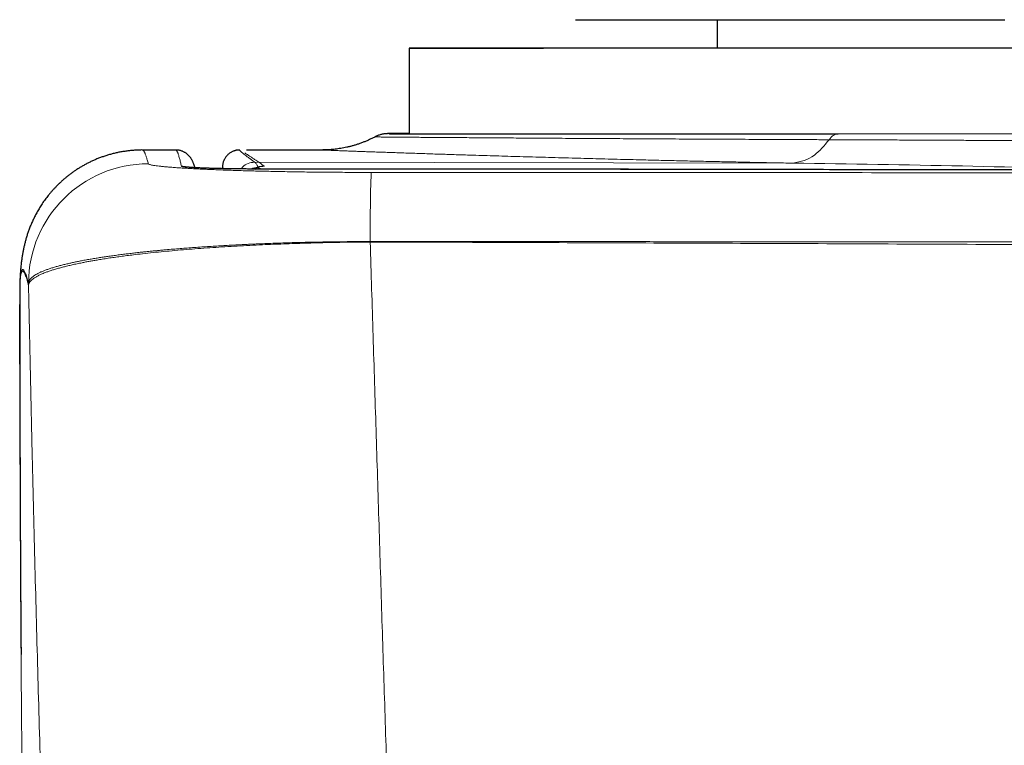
# Model space of a CAD drawing. Header units: millimetres. Extents: x 8 to 656, y 12 to 357.
# Tile 12 of 53: x 229 to 246, y 97 to 110. Entities that reach past the tile are written whole.
import ezdxf

# ---------------------------------------------------------------- set-up
doc = ezdxf.new("R2010")
doc.units = ezdxf.units.MM

msp = doc.modelspace()

# ---------------------------------------------------------------- linework, layer by layer
at = {"color": 7, "linetype": 'Continuous', "lineweight": 30}
for p, q in [((241.014, 109.827), (241.014, 109.33)), ((235.614, 109.33), (235.614, 107.83)), ((235.012, 107.772), (235.012, 107.772)), ((231.521, 107.543), (230.938, 107.543)), ((230.938, 107.543), (230.938, 107.543)), ((231.521, 107.543), (231.521, 107.543)), ((232.641, 107.543), (232.64, 107.543)), ((234.084, 107.543), (232.761, 107.543)), ((232.338, 107.242), (232.338, 107.216)), ((232.338, 107.241), (232.338, 107.242)), ((237.182, 107.208), (237.182, 107.208)), ((228.79, 105.312), (228.789, 105.305))]:
    msp.add_line(p, q, dxfattribs=at)
at = {"color": 252, "linetype": 'Continuous', "lineweight": 0}
for p, q in [((242.346, 107.313), (232.902, 107.33)), ((232.92, 107.21), (232.92, 107.21))]:
    msp.add_line(p, q, dxfattribs=at)
at = {"color": 7, "linetype": 'Continuous', "lineweight": 30, "flags": 128}
for points in [[(238.526, 109.828), (238.623, 109.828)], [(238.623, 109.828), (238.722, 109.828), (238.824, 109.828), (238.928, 109.828), (239.034, 109.828), (239.142, 109.828), (239.252, 109.828), (239.364, 109.828), (239.478, 109.828), (239.595, 109.828), (239.713, 109.828), (239.834, 109.828), (239.956, 109.828), (240.081, 109.828), (240.207, 109.828), (240.336, 109.828), (240.466, 109.828), (240.599, 109.828), (240.733, 109.828), (240.869, 109.827), (241.007, 109.827), (241.147, 109.827), (241.288, 109.827), (241.432, 109.827), (241.577, 109.827), (241.723, 109.827), (241.872, 109.827), (242.022, 109.827), (242.174, 109.827), (242.327, 109.827), (242.482, 109.827), (242.639, 109.827), (242.797, 109.827), (242.956, 109.827), (243.117, 109.827), (243.28, 109.827), (243.444, 109.827), (243.609, 109.827), (243.776, 109.827), (243.944, 109.827), (244.114, 109.827), (244.284, 109.827), (244.456, 109.827), (244.629, 109.827), (244.804, 109.827), (244.979, 109.827), (245.156, 109.827), (245.334, 109.827), (245.513, 109.827), (245.692, 109.827), (245.873, 109.827), (246.055, 109.827)], [(246.279, 109.327), (245.886, 109.327), (245.497, 109.327), (245.112, 109.327), (244.732, 109.327), (244.356, 109.327), (243.985, 109.327), (243.62, 109.327), (243.26, 109.327), (242.905, 109.327), (242.557, 109.327), (242.215, 109.327), (241.879, 109.327), (241.55, 109.327), (241.228, 109.327), (240.913, 109.327), (240.605, 109.327), (240.305, 109.327), (240.012, 109.327), (239.728, 109.327), (239.452, 109.328), (239.184, 109.328), (238.924, 109.328), (238.673, 109.328), (238.432, 109.328), (238.199, 109.328), (237.975, 109.328), (237.761, 109.328), (237.556, 109.328), (237.361, 109.328), (237.175, 109.328), (237, 109.328), (236.834, 109.328), (236.679, 109.328), (236.534, 109.329), (236.399, 109.329), (236.274, 109.329), (236.161, 109.329), (236.057, 109.329), (235.965, 109.329), (235.883, 109.329), (235.812, 109.329), (235.751, 109.329), (235.702, 109.329), (235.663, 109.329), (235.636, 109.33), (235.619, 109.33), (235.614, 109.33), (235.619, 109.33), (235.635, 109.33), (235.662, 109.33), (235.7, 109.33), (235.75, 109.33), (235.809, 109.33), (235.88, 109.33), (235.962, 109.33), (236.054, 109.33), (236.157, 109.331), (236.27, 109.331), (236.394, 109.331), (236.529, 109.331), (236.674, 109.331), (236.829, 109.331), (236.994, 109.331), (237.169, 109.331), (237.354, 109.331), (237.549, 109.331), (237.754, 109.331), (237.968, 109.331), (238.191, 109.332), (238.424, 109.332), (238.665, 109.332), (238.916, 109.332), (239.175, 109.332), (239.442, 109.332), (239.719, 109.332), (240.003, 109.332), (240.295, 109.332), (240.595, 109.332), (240.902, 109.332), (241.014, 109.332)]]:
    msp.add_lwpolyline(points, dxfattribs=at)
at = {"color": 252, "linetype": 'Continuous', "lineweight": 0, "flags": 128}
for points in [[(234.929, 105.939), (234.929, 105.938), (234.929, 105.937), (234.929, 105.936), (234.929, 105.935), (234.929, 105.933), (234.929, 105.932), (234.929, 105.931), (234.929, 105.93)], [(228.789, 105.305), (228.787, 105.259), (228.786, 105.186)]]:
    msp.add_lwpolyline(points, dxfattribs=at)
at = {"color": 252, "linetype": 'Continuous', "lineweight": 0}
for centre, radius, start, end in [((231.038, 105.202), 2.1, 90.0043, 179.7496), ((231.62, 106.96), 0.3, 71.8276, 90.0154), ((232.963, 106.938), 0.301, 90.3268, 114.7685), ((233.068, 106.966), 0.3, 90.1114, 125.0778), ((237.319, -281.856), 389.201, 88.3869, 89.25996), ((266.987, 106.103), 32.059, 178.1281, 180.2935), ((230.884, 105.184), 2.098, 179.9531, 180.2581), ((231.036, 105.202), 2.098, 179.7643, 180.9284)]:
    msp.add_arc(centre, radius, start, end, dxfattribs=at)
at = {"color": 7, "linetype": 'Continuous', "lineweight": 30}
for points, knots in [([(235.012, 107.773), (235.011, 107.772), (234.992, 107.762), (234.955, 107.744), (234.901, 107.718), (234.846, 107.695), (234.791, 107.673), (234.736, 107.653), (234.681, 107.635), (234.626, 107.618), (234.571, 107.604), (234.517, 107.591), (234.464, 107.58), (234.412, 107.571), (234.361, 107.563), (234.313, 107.557), (234.268, 107.552), (234.228, 107.549), (234.194, 107.546), (234.165, 107.545), (234.142, 107.544), (234.123, 107.544), (234.107, 107.544), (234.095, 107.543), (234.087, 107.543), (234.083, 107.543), (234.083, 107.543)], [0, 0, 0, 0, 0.0035014, 0.0656713, 0.127397, 0.188638, 0.249347, 0.3094683, 0.3689356, 0.4276683, 0.4855667, 0.5425037, 0.5983089, 0.6527398, 0.7054225, 0.755733, 0.8026155, 0.8445479, 0.8802229, 0.9095734, 0.9336129, 0.9536189, 0.9707361, 0.9859187, 0.9999773, 1, 1, 1, 1]), ([(235.264, 107.83), (235.263, 107.83), (235.259, 107.83), (235.252, 107.83), (235.245, 107.83), (235.241, 107.83), (235.237, 107.83), (235.234, 107.83), (235.231, 107.83), (235.227, 107.829), (235.224, 107.829), (235.219, 107.829), (235.214, 107.829), (235.208, 107.828), (235.2, 107.828), (235.191, 107.827), (235.18, 107.826), (235.165, 107.824), (235.147, 107.82), (235.126, 107.816), (235.101, 107.809), (235.075, 107.801), (235.048, 107.79), (235.027, 107.781), (235.015, 107.774), (235.012, 107.772)], [0, 0, 0, 0, 0.035132, 0.233435, 0.440285, 0.562963, 0.63767, 0.682614, 0.710742, 0.733146, 0.750831, 0.765187, 0.777346, 0.788291, 0.798936, 0.809798, 0.82196, 0.836567, 0.854839, 0.877463, 0.903375, 0.930957, 0.959673, 0.989245, 1, 1, 1, 1]), ([(235.257, 107.83), (235.262, 107.83), (235.272, 107.829), (235.298, 107.829), (235.331, 107.829), (235.372, 107.829), (235.421, 107.829), (235.478, 107.829), (235.543, 107.829), (235.616, 107.829), (235.696, 107.829), (235.786, 107.829), (235.885, 107.829), (235.994, 107.829), (236.112, 107.829), (236.238, 107.829), (236.37, 107.828), (236.507, 107.828), (236.65, 107.828), (236.8, 107.828), (236.957, 107.828), (237.121, 107.828), (237.292, 107.828), (237.47, 107.828), (237.654, 107.828), (237.846, 107.828), (238.047, 107.828), (238.259, 107.828), (238.482, 107.828), (238.711, 107.828), (238.947, 107.828), (239.182, 107.827), (239.415, 107.827), (239.645, 107.827), (239.88, 107.827), (240.12, 107.827), (240.365, 107.827), (240.615, 107.827), (240.87, 107.827), (241.129, 107.827), (241.393, 107.827), (241.666, 107.827), (241.946, 107.827), (242.236, 107.827), (242.53, 107.827), (242.828, 107.827), (243.03, 107.827), (243.131, 107.827)], [0, 0, 0, 0, 0.020271, 0.042564, 0.064859, 0.087152, 0.109436, 0.13172, 0.154013, 0.176308, 0.198601, 0.220885, 0.244314, 0.267753, 0.291195, 0.314634, 0.338064, 0.360363, 0.38267, 0.404979, 0.427286, 0.449585, 0.471884, 0.494191, 0.5165, 0.538807, 0.561106, 0.584544, 0.60799, 0.631441, 0.654888, 0.678325, 0.699447, 0.720576, 0.741707, 0.762836, 0.783958, 0.80508, 0.826209, 0.84734, 0.868468, 0.88959, 0.911667, 0.933752, 0.955839, 0.977923, 1, 1, 1, 1]), ([(235.614, 107.83), (235.611, 107.83), (235.583, 107.83), (235.538, 107.83), (235.48, 107.83), (235.431, 107.83), (235.388, 107.83), (235.351, 107.83), (235.32, 107.83), (235.292, 107.83), (235.273, 107.83), (235.267, 107.83), (235.266, 107.83)], [0, 0, 0, 0, 0.011383, 0.148121, 0.262981, 0.37785, 0.49271, 0.605799, 0.718898, 0.831986, 0.9758, 1, 1, 1, 1]), ([(230.938, 107.543), (230.937, 107.543), (230.914, 107.544), (230.867, 107.542), (230.798, 107.539), (230.728, 107.533), (230.66, 107.525), (230.591, 107.515), (230.523, 107.503), (230.456, 107.488), (230.39, 107.471), (230.325, 107.453), (230.261, 107.432), (230.198, 107.41), (230.136, 107.386), (230.076, 107.36), (230.018, 107.333), (229.961, 107.304), (229.906, 107.274), (229.852, 107.243), (229.8, 107.211), (229.75, 107.178), (229.702, 107.144), (229.656, 107.11), (229.611, 107.075), (229.568, 107.039), (229.527, 107.003), (229.488, 106.967), (229.45, 106.931), (229.414, 106.894), (229.38, 106.857), (229.347, 106.821), (229.315, 106.784), (229.285, 106.747), (229.257, 106.711), (229.229, 106.674), (229.203, 106.638), (229.179, 106.602), (229.155, 106.566), (229.133, 106.53), (229.112, 106.495), (229.092, 106.46), (229.072, 106.425), (229.054, 106.39), (229.037, 106.356), (229.02, 106.322), (229.005, 106.288), (228.99, 106.255), (228.976, 106.222), (228.963, 106.189), (228.951, 106.156), (228.939, 106.124), (228.928, 106.092), (228.917, 106.061), (228.907, 106.029), (228.898, 105.998), (228.889, 105.967), (228.88, 105.936), (228.873, 105.905), (228.865, 105.875), (228.858, 105.844), (228.851, 105.813), (228.845, 105.782), (228.839, 105.751), (228.834, 105.72), (228.828, 105.688), (228.823, 105.656), (228.819, 105.622), (228.814, 105.588), (228.81, 105.552), (228.806, 105.513), (228.802, 105.472), (228.798, 105.427), (228.794, 105.376), (228.791, 105.335), (228.79, 105.31), (228.789, 105.305)], [0, 0, 0, 0, 0.000187, 0.006435, 0.012676, 0.018913, 0.025143, 0.031367, 0.037586, 0.043798, 0.050005, 0.056208, 0.062405, 0.068599, 0.074791, 0.08098, 0.087169, 0.093359, 0.099552, 0.105752, 0.11196, 0.118181, 0.124418, 0.130677, 0.136963, 0.143282, 0.14964, 0.156044, 0.162503, 0.169026, 0.17562, 0.182296, 0.189065, 0.195937, 0.202925, 0.210039, 0.217295, 0.224705, 0.232284, 0.240048, 0.248012, 0.256196, 0.264616, 0.273293, 0.282248, 0.291504, 0.301083, 0.311013, 0.321322, 0.332039, 0.343197, 0.354832, 0.366982, 0.37969, 0.393003, 0.406971, 0.421652, 0.43711, 0.453414, 0.470645, 0.488893, 0.508262, 0.52887, 0.550855, 0.574379, 0.599635, 0.626856, 0.65633, 0.688416, 0.723583, 0.762456, 0.80591, 0.85525, 0.91258, 0.981755, 1, 1, 1, 1]), ([(231.858, 107.233), (231.857, 107.237), (231.852, 107.253), (231.844, 107.277), (231.833, 107.305), (231.824, 107.327), (231.816, 107.345), (231.808, 107.361), (231.799, 107.376), (231.791, 107.39), (231.782, 107.404), (231.773, 107.416), (231.763, 107.429), (231.752, 107.441), (231.74, 107.453), (231.728, 107.465), (231.714, 107.476), (231.7, 107.487), (231.684, 107.497), (231.667, 107.507), (231.647, 107.517), (231.626, 107.525), (231.603, 107.533), (231.579, 107.538), (231.553, 107.542), (231.534, 107.544), (231.523, 107.543), (231.521, 107.543)], [0, 0, 0, 0, 0.046569, 0.192296, 0.314553, 0.398695, 0.469061, 0.528052, 0.57843, 0.622182, 0.660718, 0.695066, 0.725999, 0.754117, 0.779896, 0.803724, 0.825922, 0.846764, 0.866484, 0.885289, 0.905224, 0.924322, 0.942767, 0.960749, 0.978418, 0.995919, 1, 1, 1, 1]), ([(232.64, 107.543), (232.637, 107.543), (232.629, 107.543), (232.615, 107.543), (232.599, 107.541), (232.582, 107.538), (232.564, 107.534), (232.545, 107.529), (232.526, 107.521), (232.505, 107.512), (232.484, 107.5), (232.463, 107.487), (232.443, 107.471), (232.424, 107.454), (232.407, 107.434), (232.391, 107.413), (232.377, 107.391), (232.365, 107.368), (232.356, 107.345), (232.349, 107.323), (232.344, 107.301), (232.34, 107.28), (232.338, 107.26), (232.338, 107.247), (232.338, 107.241)], [0, 0, 0, 0, 0.040987, 0.096734, 0.149047, 0.198525, 0.245696, 0.291025, 0.339441, 0.38625, 0.431825, 0.476552, 0.520733, 0.564582, 0.608228, 0.651732, 0.695113, 0.738386, 0.781595, 0.824821, 0.867622, 0.911812, 0.95676, 1, 1, 1, 1]), ([(232.92, 107.21), (232.907, 107.21), (232.877, 107.21), (232.831, 107.21), (232.78, 107.21), (232.73, 107.211), (232.679, 107.211), (232.629, 107.212), (232.58, 107.212), (232.531, 107.213), (232.483, 107.213), (232.436, 107.214), (232.389, 107.215), (232.342, 107.216), (232.297, 107.217), (232.253, 107.218), (232.21, 107.219), (232.168, 107.22), (232.127, 107.221), (232.087, 107.223), (232.049, 107.224), (232.012, 107.225), (231.977, 107.227), (231.943, 107.228), (231.911, 107.23), (231.881, 107.231), (231.853, 107.233), (231.827, 107.234), (231.803, 107.236), (231.781, 107.238), (231.762, 107.239), (231.745, 107.241), (231.73, 107.242), (231.719, 107.243), (231.711, 107.244), (231.705, 107.245), (231.702, 107.246), (231.7, 107.246), (231.701, 107.246), (231.701, 107.246)], [0, 0, 0, 0, 0.020697, 0.047988, 0.075448, 0.103044, 0.130739, 0.158493, 0.186257, 0.214, 0.241788, 0.269828, 0.298213, 0.326843, 0.355605, 0.384368, 0.412976, 0.441625, 0.470803, 0.500208, 0.529809, 0.559562, 0.589417, 0.619315, 0.649198, 0.679206, 0.709146, 0.739052, 0.76895, 0.798846, 0.828715, 0.857488, 0.885989, 0.913661, 0.93734, 0.959409, 0.979669, 0.998027, 1, 1, 1, 1]), ([(237.182, 107.208), (237.015, 107.208), (236.342, 107.209), (235.182, 107.209), (233.928, 107.21), (233.18, 107.21), (232.92, 107.21)], [0, 0, 0, 0, 0.117291, 0.473656, 0.816649, 1, 1, 1, 1]), ([(326.614, 107.125), (326.571, 107.126), (326.079, 107.126), (325.15, 107.126), (323.803, 107.126), (322.41, 107.127), (320.946, 107.128), (319.416, 107.128), (317.834, 107.129), (316.192, 107.13), (314.479, 107.132), (312.681, 107.133), (310.78, 107.134), (308.748, 107.136), (306.541, 107.138), (304.077, 107.14), (301.175, 107.142), (298.033, 107.145), (294.939, 107.148), (292.229, 107.15), (289.861, 107.152), (287.791, 107.154), (285.959, 107.155), (284.264, 107.156), (282.433, 107.158), (280.504, 107.159), (278.531, 107.16), (276.657, 107.162), (274.748, 107.163), (272.746, 107.165), (270.671, 107.166), (268.598, 107.168), (266.565, 107.17), (264.569, 107.172), (262.607, 107.174), (260.678, 107.176), (258.855, 107.178), (257.166, 107.18), (255.573, 107.181), (253.989, 107.183), (252.374, 107.185), (250.753, 107.188), (249.126, 107.19), (247.494, 107.192), (245.857, 107.194), (244.214, 107.197), (242.565, 107.199), (240.91, 107.202), (239.249, 107.205), (238.006, 107.207), (237.316, 107.208), (237.182, 107.208)], [0, 0, 0, 0, 0.001431, 0.016486, 0.031162, 0.046615, 0.063187, 0.080261, 0.097917, 0.116242, 0.135345, 0.155375, 0.17653, 0.199101, 0.223532, 0.250579, 0.281731, 0.320874, 0.355963, 0.38553, 0.41176, 0.435403, 0.454941, 0.473231, 0.492251, 0.516346, 0.537908, 0.558449, 0.579182, 0.601951, 0.625594, 0.648764, 0.671487, 0.693798, 0.715724, 0.737291, 0.758521, 0.776877, 0.793944, 0.811956, 0.830026, 0.848156, 0.866348, 0.884602, 0.90292, 0.921301, 0.939749, 0.958262, 0.976843, 0.995492, 1, 1, 1, 1]), ([(228.789, 105.304), (228.789, 105.304), (228.789, 105.299), (228.789, 105.291), (228.788, 105.279), (228.787, 105.268), (228.787, 105.257), (228.787, 105.246), (228.786, 105.236), (228.786, 105.224), (228.786, 105.212), (228.786, 105.198), (228.785, 105.18), (228.785, 105.158), (228.785, 105.134), (228.784, 105.108), (228.784, 105.082), (228.784, 105.053), (228.784, 105.022), (228.784, 104.99), (228.784, 104.955), (228.784, 104.919), (228.784, 104.881), (228.784, 104.853), (228.784, 104.838), (228.784, 104.836)], [0, 0, 0, 0, 0.00066, 0.013077, 0.026462, 0.041159, 0.057582, 0.076243, 0.097817, 0.123245, 0.153951, 0.192352, 0.243436, 0.322856, 0.396345, 0.466044, 0.532114, 0.602043, 0.669569, 0.735686, 0.800564, 0.864954, 0.92894, 0.992603, 1, 1, 1, 1]), ([(228.786, 105.174), (228.786, 105.171), (228.785, 105.166), (228.785, 105.148), (228.785, 105.123), (228.785, 105.092), (228.784, 105.053), (228.784, 105.006), (228.784, 104.952), (228.784, 104.891), (228.784, 104.823), (228.784, 104.748), (228.783, 104.667), (228.783, 104.58), (228.783, 104.487), (228.784, 104.388), (228.784, 104.281), (228.784, 104.168), (228.784, 104.046), (228.784, 103.919), (228.784, 103.786), (228.785, 103.648), (228.785, 103.506), (228.785, 103.36), (228.785, 103.209), (228.786, 103.053), (228.786, 102.891), (228.787, 102.723), (228.787, 102.548), (228.788, 102.369), (228.788, 102.186), (228.789, 102.001), (228.79, 101.813), (228.791, 101.624), (228.791, 101.432), (228.792, 101.237), (228.793, 101.038), (228.794, 100.834), (228.795, 100.625), (228.796, 100.414), (228.797, 100.202), (228.799, 99.989), (228.8, 99.775), (228.801, 99.561), (228.803, 99.346), (228.804, 99.13), (228.806, 98.914), (228.807, 98.77), (228.807, 98.698)], [0, 0, 0, 0, 0.0214043, 0.0428263, 0.0642543, 0.0856763, 0.1070806, 0.129106, 0.1511509, 0.1732022, 0.195247, 0.2172725, 0.2386769, 0.260099, 0.2815271, 0.3029493, 0.3243537, 0.3463798, 0.3684252, 0.3904771, 0.4125225, 0.4345486, 0.4559499, 0.477369, 0.4987939, 0.520213, 0.5416143, 0.5636357, 0.5856764, 0.6077236, 0.6297643, 0.6517858, 0.6732094, 0.6946509, 0.7160982, 0.7375396, 0.7589633, 0.7810067, 0.8030693, 0.8251384, 0.8472011, 0.8692444, 0.8910164, 0.9128131, 0.9346222, 0.9564313, 0.978228, 1, 1, 1, 1]), ([(228.784, 103.788), (228.784, 103.822), (228.784, 103.902), (228.784, 104.021), (228.784, 104.146), (228.784, 104.265), (228.784, 104.378), (228.783, 104.483), (228.783, 104.582), (228.783, 104.673), (228.784, 104.757), (228.784, 104.81), (228.784, 104.833), (228.784, 104.834)], [0, 0, 0, 0, 0.076116, 0.17775, 0.279917, 0.382558, 0.485636, 0.589136, 0.691185, 0.793609, 0.896393, 0.998864, 1, 1, 1, 1]), ([(228.784, 103.787), (228.784, 103.762), (228.784, 103.711), (228.785, 103.633), (228.785, 103.553), (228.785, 103.472), (228.785, 103.388), (228.785, 103.303), (228.785, 103.217), (228.786, 103.13), (228.786, 103.04), (228.786, 102.949), (228.786, 102.857), (228.787, 102.763), (228.787, 102.668), (228.787, 102.571), (228.788, 102.473), (228.788, 102.373), (228.788, 102.273), (228.789, 102.171), (228.789, 102.067), (228.789, 101.962), (228.79, 101.857), (228.79, 101.751), (228.79, 101.643), (228.791, 101.535), (228.791, 101.425), (228.792, 101.314), (228.792, 101.203), (228.793, 101.091), (228.793, 100.979), (228.794, 100.865), (228.794, 100.751), (228.795, 100.636), (228.796, 100.52), (228.796, 100.404), (228.797, 100.286), (228.798, 100.168), (228.798, 100.049), (228.799, 99.93), (228.8, 99.811), (228.8, 99.691), (228.801, 99.571), (228.802, 99.451), (228.803, 99.331), (228.803, 99.21), (228.804, 99.09), (228.805, 98.969), (228.806, 98.848), (228.807, 98.758), (228.807, 98.708), (228.807, 98.698)], [0, 0, 0, 0, 0.02072, 0.041402, 0.062149, 0.08293, 0.10371, 0.124449, 0.145113, 0.16569, 0.18641, 0.207121, 0.227822, 0.248525, 0.269237, 0.289968, 0.310737, 0.331433, 0.352154, 0.372934, 0.393742, 0.414542, 0.435293, 0.455965, 0.47657, 0.497392, 0.518157, 0.538875, 0.559557, 0.580214, 0.600857, 0.621497, 0.642144, 0.662807, 0.683496, 0.704223, 0.724999, 0.745834, 0.766736, 0.78753, 0.80826, 0.829011, 0.849775, 0.870541, 0.891297, 0.912032, 0.932763, 0.953441, 0.974195, 0.994993, 1, 1, 1, 1])]:
    msp.add_open_spline(points, degree=3, knots=knots, dxfattribs=at)
at = {"color": 252, "linetype": 'Continuous', "lineweight": 0}
for points, knots in [([(242.974, 107.724), (242.879, 107.724), (242.69, 107.725), (242.411, 107.726), (242.141, 107.727), (241.88, 107.729), (241.628, 107.73), (241.372, 107.731), (241.113, 107.732), (240.851, 107.734), (240.595, 107.735), (240.342, 107.736), (240.093, 107.738), (239.846, 107.739), (239.602, 107.74), (239.364, 107.742), (239.124, 107.743), (238.884, 107.745), (238.644, 107.746), (238.41, 107.747), (238.183, 107.749), (237.964, 107.75), (237.749, 107.752), (237.54, 107.753), (237.336, 107.755), (237.14, 107.756), (236.952, 107.757), (236.78, 107.758), (236.623, 107.76), (236.48, 107.761), (236.343, 107.762), (236.21, 107.763), (236.081, 107.764), (235.957, 107.764), (235.841, 107.765), (235.732, 107.766), (235.628, 107.767), (235.53, 107.768), (235.439, 107.769), (235.357, 107.769), (235.284, 107.77), (235.221, 107.77), (235.166, 107.771), (235.12, 107.771), (235.081, 107.772), (235.05, 107.772), (235.028, 107.772), (235.016, 107.772), (235.011, 107.772), (235.012, 107.772), (235.012, 107.772)], [0, 0, 0, 0, 0.019595, 0.039191, 0.058786, 0.077206, 0.095627, 0.114046, 0.134047, 0.154055, 0.174064, 0.194072, 0.214073, 0.234584, 0.2551, 0.275616, 0.296127, 0.318436, 0.340756, 0.363082, 0.385408, 0.407728, 0.430037, 0.453074, 0.476121, 0.499171, 0.522218, 0.545255, 0.565279, 0.585307, 0.605335, 0.625359, 0.646618, 0.667884, 0.689152, 0.710418, 0.731677, 0.754294, 0.776917, 0.79954, 0.822157, 0.843878, 0.865605, 0.887332, 0.909054, 0.931873, 0.954691, 0.976015, 0.997346, 1, 1, 1, 1]), ([(235.266, 107.83), (235.261, 107.83), (235.25, 107.83), (235.243, 107.83), (235.245, 107.83), (235.25, 107.83), (235.257, 107.83), (235.257, 107.83)], [0, 0, 0, 0, 0.212349, 0.467674, 0.722964, 0.97815, 1, 1, 1, 1]), ([(242.346, 107.313), (242.473, 107.341), (242.699, 107.39), (242.89, 107.622), (242.974, 107.724)], [0, 0, 0, 0, 0.56363, 1, 1, 1, 1]), ([(258.708, 107.718), (258.607, 107.718), (258.406, 107.717), (258.1, 107.716), (257.798, 107.715), (257.499, 107.714), (257.2, 107.713), (256.895, 107.711), (256.582, 107.71), (256.268, 107.709), (255.946, 107.707), (255.615, 107.705), (255.277, 107.704), (254.936, 107.702), (254.593, 107.701), (254.247, 107.699), (253.898, 107.698), (253.549, 107.696), (253.201, 107.695), (252.851, 107.694), (252.505, 107.693), (252.162, 107.692), (251.823, 107.692), (251.483, 107.692), (251.143, 107.691), (250.801, 107.691), (250.457, 107.692), (250.115, 107.692), (249.767, 107.693), (249.413, 107.694), (249.054, 107.695), (248.697, 107.696), (248.341, 107.698), (247.987, 107.699), (247.635, 107.701), (247.285, 107.703), (246.945, 107.704), (246.615, 107.706), (246.294, 107.708), (245.976, 107.71), (245.668, 107.711), (245.371, 107.713), (245.085, 107.714), (244.801, 107.716), (244.494, 107.717), (244.166, 107.719), (243.817, 107.72), (243.503, 107.722), (243.222, 107.723), (243.057, 107.723), (242.974, 107.724)], [0, 0, 0, 0, 0.020313, 0.040629, 0.060942, 0.080048, 0.099154, 0.119158, 0.139167, 0.159175, 0.179179, 0.20037, 0.221566, 0.242762, 0.263953, 0.285464, 0.306975, 0.328338, 0.349705, 0.371073, 0.392436, 0.4131, 0.433769, 0.454439, 0.475103, 0.496037, 0.516974, 0.537912, 0.558845, 0.580918, 0.602996, 0.625074, 0.647146, 0.669163, 0.691185, 0.713208, 0.735225, 0.755767, 0.776313, 0.796859, 0.8174, 0.836298, 0.855198, 0.874098, 0.892996, 0.916901, 0.940811, 0.964716, 0.982358, 1, 1, 1, 1]), ([(243.131, 107.827), (243.231, 107.827), (243.43, 107.827), (243.733, 107.827), (244.04, 107.827), (244.35, 107.827), (244.665, 107.827), (244.984, 107.827), (245.307, 107.827), (245.634, 107.826), (245.963, 107.826), (246.299, 107.826), (246.641, 107.826), (246.99, 107.826), (247.342, 107.826), (247.696, 107.826), (248.032, 107.826), (248.351, 107.826), (248.652, 107.826), (248.953, 107.826), (249.252, 107.826), (249.551, 107.826), (249.878, 107.826), (250.233, 107.826), (250.615, 107.826), (250.999, 107.826), (251.382, 107.826), (251.76, 107.826), (252.132, 107.826), (252.499, 107.826), (252.865, 107.826), (253.23, 107.826), (253.575, 107.826), (253.9, 107.826), (254.205, 107.826), (254.507, 107.826), (254.807, 107.826), (255.104, 107.826), (255.427, 107.826), (255.774, 107.826), (256.147, 107.826), (256.517, 107.826), (256.884, 107.826), (257.24, 107.826), (257.584, 107.826), (257.918, 107.827), (258.249, 107.827), (258.467, 107.827), (258.576, 107.827)], [0, 0, 0, 0, 0.021585, 0.043178, 0.064772, 0.086365, 0.10795, 0.129788, 0.151635, 0.173484, 0.19533, 0.217169, 0.239828, 0.262496, 0.285167, 0.307835, 0.330495, 0.349529, 0.368565, 0.387599, 0.406337, 0.425077, 0.443815, 0.467634, 0.491463, 0.515295, 0.539123, 0.562943, 0.585717, 0.608499, 0.631284, 0.654066, 0.67684, 0.695968, 0.715099, 0.734227, 0.753066, 0.771905, 0.790743, 0.814702, 0.838671, 0.862643, 0.886612, 0.910571, 0.932925, 0.955285, 0.977645, 1, 1, 1, 1]), ([(230.938, 107.543), (230.938, 107.543), (230.941, 107.544), (230.945, 107.542), (230.951, 107.537), (230.957, 107.53), (230.964, 107.519), (230.971, 107.506), (230.978, 107.49), (230.986, 107.471), (230.994, 107.45), (231.002, 107.426), (231.011, 107.399), (231.019, 107.369), (231.028, 107.337), (231.035, 107.314), (231.038, 107.302)], [0, 0, 0, 0, 0.013716, 0.089565, 0.165417, 0.241268, 0.317132, 0.392995, 0.468861, 0.544726, 0.620603, 0.69648, 0.772358, 0.848237, 0.924118, 1, 1, 1, 1]), ([(231.62, 107.26), (231.617, 107.273), (231.611, 107.298), (231.603, 107.333), (231.594, 107.365), (231.585, 107.398), (231.576, 107.431), (231.567, 107.459), (231.56, 107.481), (231.553, 107.498), (231.547, 107.513), (231.541, 107.525), (231.535, 107.534), (231.529, 107.54), (231.524, 107.543), (231.522, 107.543), (231.521, 107.543)], [0, 0, 0, 0, 0.069362, 0.138724, 0.208087, 0.27745, 0.36994, 0.462432, 0.531805, 0.601178, 0.670552, 0.739927, 0.814745, 0.889564, 0.964386, 1, 1, 1, 1]), ([(232.64, 107.543), (232.639, 107.543), (232.637, 107.543), (232.639, 107.538), (232.646, 107.529), (232.658, 107.517), (232.675, 107.501), (232.699, 107.482), (232.728, 107.459), (232.763, 107.432), (232.804, 107.402), (232.853, 107.368), (232.885, 107.343), (232.902, 107.33)], [0, 0, 0, 0, 0.079051, 0.170032, 0.261015, 0.353368, 0.445723, 0.538085, 0.63045, 0.722822, 0.815212, 0.907606, 1, 1, 1, 1]), ([(233.067, 107.266), (233.041, 107.283), (232.99, 107.318), (232.945, 107.349), (232.908, 107.374), (232.877, 107.395), (232.834, 107.424), (232.795, 107.45), (232.76, 107.474), (232.74, 107.487), (232.73, 107.493)], [0, 0, 0, 0, 0.168642, 0.337284, 0.337466, 0.464398, 0.591329, 0.727553, 0.863777, 1, 1, 1, 1]), ([(242.346, 107.313), (242.232, 107.315), (242.004, 107.319), (241.668, 107.326), (241.337, 107.333), (241.012, 107.34), (240.691, 107.347), (240.375, 107.354), (240.065, 107.361), (239.786, 107.368), (239.537, 107.374), (239.315, 107.379), (239.098, 107.385), (238.884, 107.391), (238.673, 107.396), (238.455, 107.402), (238.23, 107.408), (237.998, 107.415), (237.773, 107.421), (237.553, 107.427), (237.339, 107.434), (237.131, 107.44), (236.929, 107.446), (236.752, 107.451), (236.598, 107.456), (236.465, 107.46), (236.336, 107.465), (236.201, 107.469), (236.061, 107.473), (235.918, 107.478), (235.78, 107.483), (235.647, 107.487), (235.519, 107.492), (235.397, 107.496), (235.279, 107.5), (235.16, 107.504), (235.04, 107.508), (234.922, 107.512), (234.81, 107.516), (234.707, 107.52), (234.611, 107.523), (234.532, 107.526), (234.468, 107.529), (234.415, 107.531), (234.366, 107.532), (234.316, 107.534), (234.266, 107.536), (234.219, 107.538), (234.178, 107.54), (234.145, 107.541), (234.118, 107.542), (234.099, 107.543), (234.087, 107.543), (234.082, 107.543), (234.083, 107.543), (234.083, 107.543)], [0, 0, 0, 0, 0.022422, 0.04485, 0.067277, 0.089699, 0.112318, 0.134944, 0.157569, 0.180189, 0.197322, 0.214456, 0.23159, 0.248771, 0.265954, 0.283136, 0.303343, 0.323553, 0.343764, 0.363971, 0.384318, 0.404669, 0.42502, 0.445367, 0.459938, 0.474508, 0.489091, 0.503675, 0.52137, 0.539067, 0.556765, 0.57446, 0.592246, 0.610035, 0.627824, 0.64561, 0.666775, 0.687943, 0.709107, 0.730358, 0.75161, 0.772861, 0.787645, 0.802429, 0.817225, 0.832022, 0.851915, 0.871809, 0.891702, 0.911664, 0.931628, 0.951589, 0.972178, 0.992766, 1, 1, 1, 1]), ([(231.038, 107.302), (231.039, 107.3), (231.042, 107.296), (231.057, 107.29), (231.079, 107.283), (231.11, 107.277), (231.149, 107.27), (231.198, 107.264), (231.255, 107.257), (231.319, 107.251), (231.392, 107.244), (231.472, 107.238), (231.559, 107.232), (231.649, 107.226), (231.739, 107.221), (231.829, 107.216), (231.924, 107.211), (232.024, 107.206), (232.134, 107.201), (232.254, 107.196), (232.386, 107.191), (232.524, 107.187), (232.659, 107.182), (232.791, 107.178), (232.919, 107.175), (233.05, 107.172), (233.184, 107.169), (233.325, 107.166), (233.471, 107.163), (233.624, 107.16), (233.779, 107.158), (233.939, 107.156), (234.104, 107.154), (234.272, 107.153), (234.442, 107.152), (234.612, 107.151), (234.779, 107.15), (234.89, 107.15), (234.945, 107.15)], [0, 0, 0, 0, 0.03092, 0.061867, 0.092814, 0.123735, 0.155539, 0.187373, 0.219205, 0.251009, 0.28194, 0.312899, 0.343857, 0.374786, 0.400331, 0.425904, 0.451485, 0.477056, 0.5026, 0.531704, 0.560838, 0.589971, 0.619072, 0.643221, 0.667399, 0.691586, 0.715762, 0.739908, 0.765553, 0.791224, 0.816894, 0.842538, 0.869115, 0.895724, 0.922332, 0.948909, 0.974454, 1, 1, 1, 1]), ([(232.92, 107.21), (232.886, 107.21), (232.818, 107.21), (232.717, 107.211), (232.617, 107.211), (232.52, 107.213), (232.426, 107.214), (232.336, 107.216), (232.25, 107.218), (232.167, 107.22), (232.088, 107.222), (232.013, 107.225), (231.944, 107.228), (231.879, 107.231), (231.819, 107.234), (231.766, 107.238), (231.72, 107.241), (231.684, 107.245), (231.656, 107.249), (231.636, 107.253), (231.623, 107.256), (231.621, 107.259), (231.62, 107.26)], [0, 0, 0, 0, 0.047154, 0.094486, 0.141825, 0.188989, 0.236034, 0.283233, 0.330445, 0.377507, 0.426859, 0.476356, 0.525866, 0.575235, 0.62973, 0.684387, 0.739056, 0.793565, 0.845111, 0.89678, 0.948451, 1, 1, 1, 1]), ([(232.36, 107.215), (232.358, 107.217), (232.353, 107.222), (232.345, 107.23), (232.339, 107.238), (232.338, 107.24), (232.338, 107.241)], [0, 0, 0, 0, 0.123325, 0.358858, 0.701768, 1, 1, 1, 1]), ([(232.902, 107.33), (232.863, 107.325), (232.786, 107.316), (232.703, 107.266), (232.676, 107.222), (232.669, 107.211)], [0, 0, 0, 0, 0.430925, 0.861849, 1, 1, 1, 1]), ([(232.902, 107.33), (232.902, 107.33), (232.907, 107.326), (232.918, 107.317), (232.934, 107.3), (232.946, 107.279), (232.955, 107.258), (232.959, 107.245), (232.962, 107.239)], [0, 0, 0, 0, 0.000032, 0.249933, 0.499845, 0.749869, 0.874926, 1, 1, 1, 1]), ([(233.076, 107.259), (233.036, 107.256), (232.976, 107.252), (232.929, 107.216), (232.913, 107.204)], [0, 0, 0, 0, 0.666667, 1, 1, 1, 1]), ([(237.182, 107.208), (236.826, 107.208), (236.116, 107.208), (235.051, 107.209), (233.985, 107.209), (233.275, 107.21), (232.92, 107.21)], [0, 0, 0, 0, 0.249999, 0.499999, 0.749999, 1, 1, 1, 1]), ([(232.962, 107.239), (232.963, 107.237), (232.966, 107.232), (232.983, 107.224), (233.005, 107.217), (233.027, 107.212), (233.037, 107.21)], [0, 0, 0, 0, 0.2569792, 0.5147485, 0.7717241, 1, 1, 1, 1]), ([(326.614, 107.125), (326.414, 107.125), (325.414, 107.126), (323.614, 107.126), (321.214, 107.127), (318.815, 107.129), (316.415, 107.13), (314.015, 107.132), (311.216, 107.134), (308.016, 107.136), (304.017, 107.14), (299.619, 107.143), (295.218, 107.147), (291.217, 107.151), (288.014, 107.153), (285.212, 107.156), (282.81, 107.157), (280.007, 107.159), (276.804, 107.161), (273.201, 107.164), (269.599, 107.167), (265.996, 107.17), (262.393, 107.174), (259.191, 107.177), (256.389, 107.18), (253.988, 107.183), (251.587, 107.186), (249.185, 107.189), (246.784, 107.193), (244.283, 107.196), (241.683, 107.201), (239.282, 107.204), (237.782, 107.207), (237.182, 107.208)], [0, 0, 0, 0, 0.006699, 0.033526, 0.060353, 0.08718, 0.114007, 0.140835, 0.167662, 0.207902, 0.248143, 0.301797, 0.355451, 0.395733, 0.436016, 0.462871, 0.489726, 0.51658, 0.556863, 0.597145, 0.637428, 0.67771, 0.717993, 0.758275, 0.785131, 0.811988, 0.838844, 0.865703, 0.892561, 0.91942, 0.949637, 0.979855, 1, 1, 1, 1]), ([(234.945, 107.15), (235.728, 107.15), (237.293, 107.149), (239.727, 107.148), (242.249, 107.147), (244.857, 107.145), (247.9, 107.143), (251.378, 107.14), (255.551, 107.137), (260.506, 107.133), (266.244, 107.127), (271.807, 107.122), (276.675, 107.118), (280.848, 107.114), (284.929, 107.111), (288.92, 107.108), (292.819, 107.105), (296.718, 107.102), (300.617, 107.098), (304.516, 107.094), (307.981, 107.091), (311.014, 107.088), (313.613, 107.086), (316.069, 107.084), (318.38, 107.083), (320.546, 107.082), (322.641, 107.081), (324.663, 107.081), (325.963, 107.08), (326.614, 107.08)], [0, 0, 0, 0, 0.025606, 0.051212, 0.079663, 0.108115, 0.136567, 0.179246, 0.221925, 0.273141, 0.341423, 0.409705, 0.455226, 0.500748, 0.546269, 0.588805, 0.631342, 0.673878, 0.716414, 0.75895, 0.801486, 0.829844, 0.858202, 0.886559, 0.910192, 0.933825, 0.957458, 0.978729, 1, 1, 1, 1]), ([(228.938, 105.211), (228.938, 105.214), (228.939, 105.221), (228.941, 105.23), (228.945, 105.24), (228.949, 105.25), (228.952, 105.257), (228.955, 105.262), (228.957, 105.265), (228.959, 105.268), (228.961, 105.271), (228.964, 105.275), (228.967, 105.279), (228.971, 105.284), (228.976, 105.289), (228.981, 105.295), (228.988, 105.301), (228.995, 105.309), (229.006, 105.317), (229.018, 105.327), (229.034, 105.338), (229.055, 105.352), (229.084, 105.369), (229.123, 105.39), (229.168, 105.41), (229.218, 105.431), (229.273, 105.451), (229.331, 105.47), (229.392, 105.489), (229.456, 105.507), (229.522, 105.525), (229.59, 105.542), (229.659, 105.558), (229.728, 105.573), (229.797, 105.587), (229.871, 105.602), (229.951, 105.617), (230.036, 105.632), (230.12, 105.646), (230.204, 105.659), (230.286, 105.671), (230.371, 105.684), (230.461, 105.696), (230.555, 105.709), (230.646, 105.72), (230.721, 105.729), (230.78, 105.736), (230.825, 105.741), (230.873, 105.747), (230.927, 105.753), (230.986, 105.759), (231.053, 105.766), (231.124, 105.773), (231.199, 105.78), (231.272, 105.787), (231.361, 105.795), (231.469, 105.805), (231.595, 105.815), (231.719, 105.825), (231.845, 105.834), (231.975, 105.843), (232.107, 105.852), (232.236, 105.86), (232.361, 105.868), (232.482, 105.874), (232.599, 105.881), (232.712, 105.886), (232.823, 105.891), (232.944, 105.897), (233.077, 105.902), (233.22, 105.908), (233.359, 105.912), (233.494, 105.917), (233.636, 105.921), (233.786, 105.925), (233.943, 105.928), (234.095, 105.931), (234.243, 105.933), (234.402, 105.935), (234.572, 105.937), (234.752, 105.938), (234.87, 105.939), (234.929, 105.939)], [0, 0, 0, 0, 0.00824, 0.016755, 0.025301, 0.033636, 0.041519, 0.044179, 0.046741, 0.049269, 0.051959, 0.055026, 0.058681, 0.063137, 0.067325, 0.072231, 0.077959, 0.0845, 0.091622, 0.101399, 0.111164, 0.12068, 0.138715, 0.157247, 0.176107, 0.195027, 0.213848, 0.232338, 0.250312, 0.267691, 0.285234, 0.30204, 0.318106, 0.333462, 0.348148, 0.362209, 0.379273, 0.395492, 0.410958, 0.425752, 0.439929, 0.453539, 0.468967, 0.48388, 0.498196, 0.511646, 0.517924, 0.524444, 0.531456, 0.539208, 0.547743, 0.556728, 0.567381, 0.577614, 0.587412, 0.596931, 0.61361, 0.629861, 0.645521, 0.660602, 0.677168, 0.69308, 0.708352, 0.723028, 0.737147, 0.750459, 0.763291, 0.775671, 0.787619, 0.804013, 0.819714, 0.834791, 0.849313, 0.863338, 0.88055, 0.897134, 0.913169, 0.928719, 0.943846, 0.963082, 0.981774, 1, 1, 1, 1]), ([(234.929, 105.93), (234.849, 105.93), (234.69, 105.928), (234.453, 105.925), (234.216, 105.921), (233.995, 105.915), (233.79, 105.91), (233.6, 105.904), (233.411, 105.897), (233.225, 105.89), (233.027, 105.881), (232.817, 105.871), (232.597, 105.86), (232.381, 105.847), (232.168, 105.833), (231.958, 105.819), (231.753, 105.803), (231.552, 105.786), (231.357, 105.768), (231.167, 105.75), (230.983, 105.73), (230.825, 105.712), (230.69, 105.695), (230.578, 105.681), (230.468, 105.665), (230.361, 105.65), (230.257, 105.634), (230.165, 105.619), (230.084, 105.605), (230.013, 105.592), (229.943, 105.58), (229.868, 105.565), (229.788, 105.549), (229.705, 105.53), (229.625, 105.512), (229.55, 105.493), (229.478, 105.474), (229.41, 105.455), (229.347, 105.435), (229.288, 105.415), (229.237, 105.397), (229.195, 105.38), (229.153, 105.361), (229.108, 105.34), (229.064, 105.316), (229.027, 105.291), (228.996, 105.266), (228.971, 105.242), (228.953, 105.217), (228.942, 105.193), (228.939, 105.177), (228.938, 105.168)], [0, 0, 0, 0, 0.024703, 0.049428, 0.074152, 0.098856, 0.119042, 0.139245, 0.159454, 0.179657, 0.199843, 0.224652, 0.249482, 0.274311, 0.299121, 0.324376, 0.349643, 0.374899, 0.400413, 0.425898, 0.451486, 0.477074, 0.494355, 0.511639, 0.528921, 0.546428, 0.563938, 0.581445, 0.594629, 0.607814, 0.621207, 0.6346, 0.652529, 0.670461, 0.68839, 0.706556, 0.724726, 0.742893, 0.761301, 0.779712, 0.79812, 0.811984, 0.825847, 0.847479, 0.869122, 0.890764, 0.912396, 0.934291, 0.956198, 0.978105, 1, 1, 1, 1]), ([(234.929, 105.939), (235.066, 105.939), (235.337, 105.938), (235.741, 105.938), (236.138, 105.938), (236.529, 105.938), (236.953, 105.938), (237.41, 105.938), (237.899, 105.937), (238.392, 105.937), (238.891, 105.937), (239.395, 105.937), (239.894, 105.936), (240.389, 105.936), (241.008, 105.936), (241.75, 105.935), (242.615, 105.935), (243.478, 105.934), (244.342, 105.934), (245.121, 105.933), (245.818, 105.933), (246.432, 105.932), (247.051, 105.932), (247.632, 105.932), (248.173, 105.931), (248.675, 105.931), (249.183, 105.93), (249.662, 105.93), (250.113, 105.93), (250.535, 105.929), (250.962, 105.929), (251.396, 105.929), (251.833, 105.928), (252.274, 105.928), (252.721, 105.928), (253.175, 105.927), (253.595, 105.927), (253.979, 105.927), (254.326, 105.926), (254.678, 105.926), (255.037, 105.926), (255.4, 105.925), (255.767, 105.925), (256.14, 105.925), (256.519, 105.925), (256.892, 105.924), (257.258, 105.924), (257.618, 105.924), (257.985, 105.923), (258.359, 105.923), (258.742, 105.923), (259.132, 105.922), (259.531, 105.922), (259.925, 105.922), (260.311, 105.921), (260.691, 105.921), (261.077, 105.92), (261.469, 105.92), (261.909, 105.92), (262.397, 105.919), (262.931, 105.919), (263.427, 105.918), (263.881, 105.918), (264.291, 105.918), (264.697, 105.917), (265.099, 105.917), (265.493, 105.916), (265.881, 105.916), (266.239, 105.916), (266.568, 105.915), (266.869, 105.915), (267.163, 105.915), (267.45, 105.915), (267.73, 105.914), (268.019, 105.914), (268.315, 105.914), (268.62, 105.914), (268.916, 105.913), (269.222, 105.913), (269.538, 105.913), (269.863, 105.912), (270.181, 105.912), (270.492, 105.912), (270.797, 105.912), (271.115, 105.911), (271.447, 105.911), (271.792, 105.911), (272.132, 105.91), (272.467, 105.91), (272.831, 105.91), (273.224, 105.909), (273.647, 105.909), (274.108, 105.909), (274.61, 105.908), (275.152, 105.908), (275.694, 105.907), (276.238, 105.907), (276.786, 105.906), (277.276, 105.906), (277.709, 105.906), (278.085, 105.905), (278.467, 105.905), (278.827, 105.905), (279.167, 105.904), (279.484, 105.904), (279.809, 105.904), (280.11, 105.903), (280.387, 105.903), (280.64, 105.903), (280.898, 105.903), (281.163, 105.903), (281.434, 105.902), (281.713, 105.902), (281.993, 105.902), (282.273, 105.902), (282.553, 105.901), (282.842, 105.901), (283.14, 105.901), (283.446, 105.901), (283.761, 105.901), (284.084, 105.9), (284.412, 105.9), (284.746, 105.9), (285.085, 105.899), (285.426, 105.899), (285.833, 105.899), (286.306, 105.899), (286.841, 105.898), (287.367, 105.898), (287.88, 105.897), (288.382, 105.897), (288.876, 105.897), (289.364, 105.896), (289.895, 105.896), (290.468, 105.895), (291.085, 105.895), (291.712, 105.894), (292.351, 105.894), (293.005, 105.893), (293.661, 105.893), (294.322, 105.892), (294.952, 105.892), (295.553, 105.891), (296.125, 105.891), (296.705, 105.89), (297.294, 105.89), (297.891, 105.889), (298.531, 105.888), (299.212, 105.888), (299.931, 105.887), (300.652, 105.886), (301.39, 105.886), (302.144, 105.885), (302.912, 105.884), (303.674, 105.883), (304.429, 105.883), (305.177, 105.882), (305.963, 105.881), (306.786, 105.881), (307.645, 105.88), (308.498, 105.879), (309.465, 105.878), (310.547, 105.877), (311.746, 105.876), (312.942, 105.875), (314.14, 105.874), (315.226, 105.873), (316.203, 105.873), (317.07, 105.872), (317.943, 105.872), (318.823, 105.871), (319.71, 105.871), (320.605, 105.87), (321.483, 105.87), (322.344, 105.87), (323.187, 105.87), (324.037, 105.869), (324.892, 105.869), (325.752, 105.869), (326.326, 105.869), (326.614, 105.869)], [0, 0, 0, 0, 0.004484, 0.008888, 0.013216, 0.017475, 0.021671, 0.027084, 0.032413, 0.037669, 0.043228, 0.048723, 0.054164, 0.059559, 0.064915, 0.074405, 0.083834, 0.093235, 0.102642, 0.112086, 0.118736, 0.125431, 0.132183, 0.139004, 0.14442, 0.149892, 0.155429, 0.161037, 0.165581, 0.17018, 0.174839, 0.179564, 0.18436, 0.189146, 0.194012, 0.198965, 0.204014, 0.207742, 0.211527, 0.215374, 0.219285, 0.223266, 0.227248, 0.231305, 0.235442, 0.239664, 0.24351, 0.247431, 0.251431, 0.255515, 0.259685, 0.263945, 0.268297, 0.272744, 0.276809, 0.280949, 0.285162, 0.289444, 0.29379, 0.299562, 0.305402, 0.311278, 0.315775, 0.320253, 0.324693, 0.329076, 0.333388, 0.337615, 0.341747, 0.345104, 0.348387, 0.351595, 0.354725, 0.357779, 0.360758, 0.364172, 0.367489, 0.370714, 0.373858, 0.377503, 0.381053, 0.384518, 0.387906, 0.391225, 0.394482, 0.398319, 0.402085, 0.405789, 0.40944, 0.413044, 0.417704, 0.422309, 0.42687, 0.432808, 0.438716, 0.444619, 0.450541, 0.456507, 0.462545, 0.466585, 0.47068, 0.474842, 0.479082, 0.482479, 0.485941, 0.489479, 0.493102, 0.495797, 0.498549, 0.501364, 0.504247, 0.507207, 0.51025, 0.513385, 0.516347, 0.519402, 0.522555, 0.525805, 0.529152, 0.532588, 0.536107, 0.539697, 0.543346, 0.54704, 0.550764, 0.554504, 0.560384, 0.566232, 0.572018, 0.577568, 0.583038, 0.58843, 0.593748, 0.599001, 0.605795, 0.612516, 0.619186, 0.626305, 0.633424, 0.64057, 0.647772, 0.655055, 0.661204, 0.667438, 0.673766, 0.680191, 0.686707, 0.693296, 0.701122, 0.708985, 0.716854, 0.724705, 0.733142, 0.741521, 0.749832, 0.75807, 0.766235, 0.774328, 0.783781, 0.793151, 0.802449, 0.811687, 0.824805, 0.837863, 0.8509, 0.863949, 0.877046, 0.886448, 0.895903, 0.905421, 0.915012, 0.924685, 0.934446, 0.944301, 0.953418, 0.962613, 0.971881, 0.981212, 0.990591, 1, 1, 1, 1]), ([(326.614, 105.84), (325.914, 105.84), (324.514, 105.84), (322.414, 105.839), (320.314, 105.839), (318.214, 105.838), (316.114, 105.838), (313.839, 105.837), (311.389, 105.837), (308.59, 105.836), (305.193, 105.837), (301.198, 105.838), (296.78, 105.844), (292.363, 105.852), (287.945, 105.861), (284.018, 105.864), (280.581, 105.861), (277.636, 105.855), (274.2, 105.846), (270.6, 105.837), (266.837, 105.833), (263.401, 105.834), (259.883, 105.839), (256.283, 105.848), (252.602, 105.86), (249.329, 105.873), (246.466, 105.885), (244.011, 105.896), (241.638, 105.906), (239.347, 105.915), (237.138, 105.923), (235.665, 105.928), (234.929, 105.93)], [0, 0, 0, 0, 0.0228999, 0.0457997, 0.0686996, 0.0915995, 0.1145003, 0.137401, 0.1660283, 0.1946555, 0.2290088, 0.2771951, 0.3253815, 0.3735679, 0.4217544, 0.469941, 0.5020655, 0.5341899, 0.5663144, 0.6145013, 0.6519796, 0.6894579, 0.7269362, 0.7670919, 0.8072476, 0.8474032, 0.8741742, 0.9009452, 0.9277162, 0.9518108, 0.9759054, 1, 1, 1, 1]), ([(234.929, 105.93), (234.937, 105.656), (234.954, 105.109), (234.979, 104.285), (235.005, 103.46), (235.031, 102.632), (235.057, 101.802), (235.083, 100.969), (235.109, 100.134), (235.135, 99.296), (235.162, 98.457), (235.189, 97.615), (235.216, 96.772), (235.247, 95.832), (235.282, 94.797), (235.321, 93.664), (235.364, 92.454), (235.41, 91.165), (235.461, 89.798), (235.514, 88.428), (235.568, 87.055), (235.624, 85.672), (235.682, 84.278), (235.742, 82.875), (235.804, 81.468), (235.867, 80.059), (235.93, 78.695), (235.993, 77.377), (236.054, 76.104), (236.117, 74.83), (236.177, 73.637), (236.233, 72.528), (236.286, 71.503), (236.34, 70.475), (236.395, 69.447), (236.447, 68.478), (236.497, 67.57), (236.544, 66.722), (236.592, 65.873), (236.64, 65.023), (236.688, 64.172), (236.737, 63.32), (236.786, 62.478), (236.834, 61.647), (236.883, 60.826), (236.927, 60.073), (236.967, 59.387), (237.004, 58.77), (237.041, 58.151), (237.077, 57.531), (237.114, 56.909), (237.15, 56.285), (237.186, 55.661), (237.22, 55.067), (237.251, 54.506), (237.28, 53.976), (237.309, 53.445), (237.337, 52.915), (237.364, 52.384), (237.391, 51.854), (237.418, 51.324), (237.443, 50.827), (237.466, 50.364), (237.487, 49.934), (237.508, 49.505), (237.529, 49.077), (237.552, 48.623), (237.576, 48.143), (237.602, 47.639), (237.628, 47.136), (237.655, 46.633), (237.683, 46.133), (237.713, 45.633), (237.744, 45.135), (237.766, 44.804), (237.777, 44.639)], [0, 0, 0, 0, 0.01419, 0.028381, 0.042571, 0.056761, 0.070958, 0.085156, 0.099354, 0.113552, 0.127742, 0.141933, 0.156124, 0.170315, 0.189245, 0.208175, 0.227104, 0.249811, 0.272518, 0.295225, 0.317932, 0.340639, 0.363724, 0.38681, 0.409896, 0.432981, 0.456066, 0.476809, 0.497551, 0.518294, 0.539036, 0.555643, 0.572251, 0.588858, 0.605465, 0.622072, 0.635692, 0.649314, 0.662935, 0.676557, 0.690178, 0.703799, 0.717418, 0.730466, 0.743514, 0.756561, 0.766348, 0.776135, 0.785921, 0.795708, 0.805542, 0.815378, 0.825213, 0.835047, 0.843377, 0.851708, 0.860038, 0.868368, 0.876699, 0.885032, 0.893364, 0.901696, 0.908468, 0.915242, 0.922016, 0.92879, 0.935563, 0.9436, 0.951639, 0.959677, 0.967715, 0.975786, 0.983857, 0.991929, 1, 1, 1, 1]), ([(228.786, 105.186), (228.787, 105.207), (228.79, 105.249), (228.795, 105.302), (228.8, 105.347), (228.806, 105.384), (228.813, 105.412), (228.82, 105.432), (228.829, 105.445), (228.837, 105.449), (228.847, 105.446), (228.858, 105.436), (228.869, 105.417), (228.881, 105.391), (228.894, 105.357), (228.908, 105.316), (228.922, 105.268), (228.933, 105.23), (228.938, 105.211)], [0, 0, 0, 0, 0.063175, 0.126268, 0.189303, 0.252279, 0.315197, 0.376937, 0.438622, 0.500253, 0.561832, 0.624612, 0.687333, 0.749993, 0.812594, 0.875136, 0.937623, 1, 1, 1, 1]), ([(228.938, 105.168), (228.933, 105.188), (228.923, 105.228), (228.908, 105.278), (228.894, 105.321), (228.881, 105.357), (228.869, 105.385), (228.858, 105.405), (228.847, 105.418), (228.837, 105.423), (228.829, 105.42), (228.82, 105.41), (228.813, 105.391), (228.806, 105.364), (228.8, 105.33), (228.795, 105.287), (228.79, 105.236), (228.787, 105.195), (228.786, 105.174)], [0, 0, 0, 0, 0.062461, 0.124922, 0.187383, 0.249843, 0.312319, 0.374795, 0.437271, 0.499746, 0.562269, 0.624793, 0.687316, 0.749839, 0.812379, 0.874919, 0.93746, 1, 1, 1, 1]), ([(228.784, 104.834), (228.784, 104.857), (228.784, 104.905), (228.784, 104.966), (228.784, 105.021), (228.784, 105.067), (228.785, 105.105), (228.785, 105.136), (228.785, 105.16), (228.785, 105.177), (228.786, 105.183), (228.786, 105.186)], [0, 0, 0, 0, 0.115412, 0.23106, 0.345642, 0.45913, 0.571485, 0.680658, 0.788552, 0.895044, 1, 1, 1, 1]), ([(231.997, 42.937), (231.961, 43.508), (231.916, 44.221), (231.863, 45.078), (231.837, 45.507), (231.81, 45.937), (231.784, 46.363), (231.758, 46.784), (231.732, 47.199), (231.706, 47.617), (231.679, 48.036), (231.652, 48.457), (231.625, 48.881), (231.598, 49.305), (231.57, 49.743), (231.541, 50.193), (231.511, 50.657), (231.481, 51.121), (231.451, 51.586), (231.42, 52.051), (231.39, 52.516), (231.359, 52.981), (231.328, 53.449), (231.297, 53.919), (231.266, 54.393), (231.235, 54.866), (231.201, 55.38), (231.165, 55.933), (231.126, 56.526), (231.087, 57.119), (231.049, 57.71), (231.007, 58.351), (230.963, 59.039), (230.916, 59.776), (230.869, 60.511), (230.823, 61.247), (230.776, 61.985), (230.731, 62.723), (230.685, 63.46), (230.637, 64.242), (230.588, 65.067), (230.536, 65.936), (230.484, 66.804), (230.434, 67.67), (230.38, 68.608), (230.322, 69.617), (230.262, 70.696), (230.203, 71.774), (230.141, 72.913), (230.078, 74.114), (230.012, 75.376), (229.949, 76.637), (229.887, 77.895), (229.826, 79.151), (229.768, 80.406), (229.71, 81.658), (229.656, 82.881), (229.605, 84.075), (229.556, 85.24), (229.508, 86.403), (229.462, 87.564), (229.418, 88.724), (229.374, 89.881), (229.333, 91.036), (229.293, 92.163), (229.256, 93.262), (229.222, 94.333), (229.188, 95.4), (229.157, 96.437), (229.127, 97.443), (229.1, 98.418), (229.073, 99.39), (229.048, 100.358), (229.024, 101.323), (229.003, 102.206), (228.984, 103.006), (228.968, 103.726), (228.953, 104.446), (228.943, 104.928), (228.938, 105.168)], [0, 0, 0, 0, 0.027523, 0.034405, 0.041287, 0.048169, 0.05505, 0.061633, 0.068217, 0.0748, 0.081383, 0.087995, 0.094607, 0.10122, 0.107832, 0.115007, 0.122184, 0.129362, 0.136538, 0.143712, 0.150887, 0.158063, 0.165237, 0.172554, 0.179872, 0.18719, 0.194508, 0.203705, 0.212903, 0.222102, 0.231301, 0.240498, 0.251993, 0.263487, 0.274982, 0.286477, 0.298065, 0.309654, 0.321243, 0.332832, 0.34655, 0.360269, 0.373988, 0.387707, 0.401425, 0.418589, 0.435753, 0.452918, 0.470082, 0.490285, 0.51049, 0.530694, 0.550898, 0.571114, 0.59133, 0.611547, 0.631763, 0.650659, 0.669556, 0.688453, 0.707349, 0.726255, 0.745161, 0.764066, 0.782972, 0.800613, 0.818255, 0.835897, 0.853539, 0.869803, 0.886067, 0.902331, 0.918594, 0.934858, 0.951122, 0.963342, 0.975561, 0.987781, 1, 1, 1, 1]), ([(228.807, 98.698), (228.81, 98.332), (228.816, 97.601), (228.825, 96.505), (228.836, 95.408), (228.848, 94.312), (228.861, 93.216), (228.875, 92.121), (228.89, 91.026), (228.906, 89.932), (228.923, 88.838), (228.941, 87.746), (228.961, 86.654), (228.98, 85.632), (228.999, 84.682), (229.017, 83.802), (229.036, 82.922), (229.056, 82.044), (229.077, 81.13), (229.1, 80.181), (229.125, 79.198), (229.151, 78.216), (229.178, 77.235), (229.206, 76.255), (229.235, 75.276), (229.265, 74.3), (229.295, 73.338), (229.326, 72.391), (229.358, 71.459), (229.39, 70.529), (229.424, 69.602), (229.458, 68.677), (229.494, 67.754), (229.53, 66.834), (229.565, 65.974), (229.598, 65.174), (229.63, 64.434), (229.662, 63.695), (229.695, 62.959), (229.717, 62.47), (229.729, 62.225)], [0, 0, 0, 0, 0.029552, 0.059105, 0.088658, 0.11821, 0.147763, 0.177317, 0.20687, 0.236423, 0.265976, 0.295531, 0.325085, 0.354639, 0.378521, 0.402404, 0.426287, 0.45017, 0.474052, 0.500881, 0.527712, 0.554543, 0.581373, 0.608238, 0.635104, 0.66197, 0.688835, 0.714636, 0.740438, 0.76624, 0.792041, 0.817842, 0.843645, 0.869448, 0.895249, 0.916199, 0.937149, 0.9581, 0.979051, 1, 1, 1, 1])]:
    msp.add_open_spline(points, degree=3, knots=knots, dxfattribs=at)
msp.add_open_spline([(242.974, 107.724), (242.998, 107.753), (243.046, 107.813), (243.103, 107.822), (243.131, 107.827)], degree=3, dxfattribs=at)

doc.saveas('drawing.dxf')
